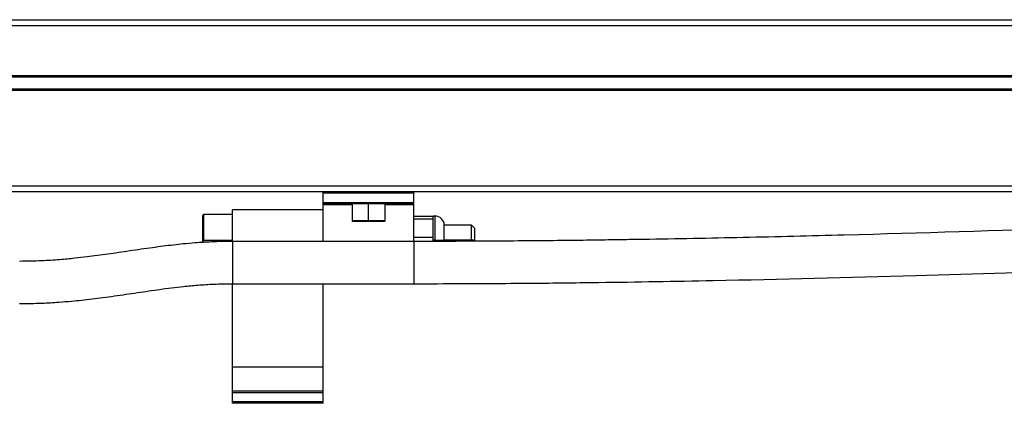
# Model space of a CAD drawing. Header units: millimetres. Extents: x -498 to 2211, y 417 to 918.
# Tile 8 of 24: x -214 to -51, y 638 to 702. Entities that reach past the tile are written whole.
import ezdxf

# ---------------------------------------------------------------- set-up
doc = ezdxf.new("R2010")
doc.units = ezdxf.units.MM

# ---------------------------------------------------------------- blocks, each defined once
blk = doc.blocks.new('Drawing View2')
at = {"color": 7, "linetype": 'Continuous', "lineweight": 25}
for p, q in [((-147.3, 36.7), (852.3, 36.7)), ((852.3, 35.7), (-147.3, 35.7)), ((847.5, 27.4), (-142.5, 27.4)), ((847.5, 27.2), (-142.5, 27.2)), ((847.5, 25.2), (-142.5, 25.2)), ((847.5, 25), (-142.5, 25)), ((-147.3, 9.2), (852.3, 9.2)), ((852.3, 8.2), (-147.3, 8.2)), ((-15, 8), (-15, 8.2)), ((0, 8), (0, 8.2)), ((-15, 6.4), (-15, 8)), ((0, 8), (-15, 8)), ((0, 6.4), (0, 8)), ((-15, 5.2), (-30, 5.2)), ((-30, 0), (-30, 5.2)), ((0, 6.4), (-15, 6.4)), ((-15, 6.2), (-15, 6.4)), ((0, 6.2), (-15, 6.2)), ((-15, 6.05), (-15, 6.2)), ((-15, 0), (-15, 6.05)), ((-10.25, 6.05), (-15, 6.05)), ((-10.25, 6.2), (-10.25, 3.4)), ((-7.5, 3.4), (-7.5, 6.2)), ((-4.75, 3.4), (-4.75, 6.2)), ((0, 6.05), (-4.75, 6.05)), ((0, 6.2), (0, 6.4)), ((0, 6.05), (0, 6.2)), ((0, 0), (0, 6.05)), ((-34.8, 4.45), (-35, 4.25)), ((-35, 4.25), (-35, 0.2)), ((-30, 4.45), (-34.8, 4.45)), ((-34.8, 4.45), (-34.8, 0.2)), ((-10.25, 3.4), (-10.15, 3.3)), ((-7.5, 3.4), (-10.25, 3.4)), ((-7.5, 3.3), (-10.15, 3.3)), ((-7.5, 3.3), (-7.5, 3.4)), ((-4.75, 3.4), (-7.5, 3.4)), ((-4.85, 3.3), (-7.5, 3.3)), ((-4.85, 3.3), (-4.75, 3.4)), ((0, 4.2), (3.2, 4.2)), ((3.2, 3.7), (0, 3.7)), ((3.5, 4.2), (3.2, 4.2)), ((3.2, 3.7), (3.2, 4.2)), ((3.2, 2.2), (3.2, 3.7)), ((3.5, 0.22), (3.5, 4.2)), ((3.2, 0.7), (3.2, 2.2)), ((9.5, 2.7), (5, 2.7)), ((5, 0.21), (5, 2.7)), ((10, 2.2), (9.5, 2.7)), ((9.5, 0.2), (9.5, 2.7)), ((10, 2.2), (10, 0.2)), ((-34.8, 0.2), (-35, 0.2)), ((-35, 0.2), (-35, -0.19)), ((-34.8, 0.2), (-30, 0.2)), ((-34.8, 0.2), (-34.8, -0.17)), ((0, 0), (-30, 0)), ((-30, 0), (-30, -7)), ((0, 0.7), (3.2, 0.7)), ((0, 0), (0, -7)), ((3.2, 0), (3.2, 0.7)), ((3.5, 0.2), (3.2, 0.2)), ((3.5, 0.2), (3.5, 0.22)), ((3.5, 0.2), (5, 0.2)), ((5, 0.21), (5, 0.2)), ((9.5, 0.2), (5, 0.2)), ((10, 0.2), (9.5, 0.2)), ((-30, -7), (0, -7)), ((-30, -20.8), (-30, -7)), ((-15, -20.8), (-15, -7)), ((-15, -20.8), (-30, -20.8)), ((-30, -24.8), (-30, -20.8)), ((-15, -24.8), (-15, -20.8)), ((-30, -25.05), (-30, -24.8)), ((-15, -24.8), (-30, -24.8)), ((-15, -25.05), (-30, -25.05)), ((-30, -26.55), (-30, -25.05)), ((-15, -25.05), (-15, -24.8)), ((-15, -26.55), (-15, -25.05)), ((-30, -26.8), (-30, -26.55)), ((-15, -26.55), (-30, -26.55)), ((-15, -26.8), (-30, -26.8)), ((-15, -26.8), (-15, -26.55))]:
    blk.add_line(p, q, dxfattribs=at)
blk.add_arc((3.5, 2.7), 1.5, 0, 90, dxfattribs=at)
for points, knots in [([(290, 6.89), (287.42, 6.89), (282.58, 6.88), (275.78, 6.85), (269.85, 6.8), (264.52, 6.74), (257.95, 6.66), (249.96, 6.54), (232.47, 6.21), (208.21, 5.59), (177.13, 4.59), (144.54, 3.43), (109.24, 2.17), (78.3, 1.2), (54.52, 0.62), (42.24, 0.39), (34.32, 0.27), (30.46, 0.21), (26.05, 0.15), (20.8, 0.1), (14.66, 0.05), (7.63, 0.01), (2.64, 0), (0, 0)], [0, 0, 0, 0, 0.026632, 0.05005, 0.070257, 0.087921, 0.105142, 0.138127, 0.170468, 0.28596, 0.389083, 0.492207, 0.623456, 0.754701, 0.812447, 0.869361, 0.881732, 0.894231, 0.909255, 0.927342, 0.948494, 0.972712, 1, 1, 1, 1]), ([(-30, 0), (-31.17, -0.02), (-33.27, -0.05), (-35.98, -0.23), (-38.06, -0.41), (-40.42, -0.67), (-43.39, -1.05), (-46.98, -1.58), (-50.56, -2.11), (-53.58, -2.52), (-56.23, -2.82), (-58.72, -3.05), (-61.77, -3.25), (-64.01, -3.28), (-65.23, -3.3)], [0, 0, 0, 0, 0.09356, 0.166935, 0.221604, 0.267049, 0.368573, 0.482358, 0.591503, 0.692675, 0.750818, 0.82081, 0.903173, 1, 1, 1, 1]), ([(0, -7), (2.58, -7), (7.42, -6.99), (14.23, -6.95), (20.16, -6.91), (25.5, -6.85), (35.2, -6.73), (54.36, -6.41), (81.81, -5.7), (112.89, -4.7), (145.48, -3.54), (180.78, -2.28), (211.72, -1.31), (235.5, -0.73), (247.79, -0.5), (255.7, -0.38), (259.56, -0.32), (263.97, -0.26), (269.21, -0.21), (275.35, -0.16), (282.38, -0.12), (287.36, -0.11), (290, -0.11)], [0, 0, 0, 0, 0.026641, 0.050071, 0.070295, 0.087967, 0.105191, 0.170526, 0.286022, 0.389147, 0.492275, 0.623527, 0.754777, 0.812525, 0.869448, 0.881822, 0.89431, 0.909309, 0.927377, 0.948514, 0.972721, 1, 1, 1, 1]), ([(-65.23, -10.3), (-64, -10.28), (-61.81, -10.25), (-58.95, -10.08), (-56.77, -9.9), (-54.33, -9.66), (-51.32, -9.29), (-47.64, -8.76), (-43.91, -8.2), (-40.75, -7.76), (-38.04, -7.44), (-35.7, -7.22), (-32.99, -7.04), (-31.03, -7.01), (-30, -7)], [0, 0, 0, 0, 0.097793, 0.174617, 0.23256, 0.279098, 0.381006, 0.49454, 0.608662, 0.719686, 0.778085, 0.84398, 0.917501, 1, 1, 1, 1])]:
    blk.add_open_spline(points, degree=3, knots=knots, dxfattribs=at)

msp = doc.modelspace()

# ---------------------------------------------------------------- block references
at = {"color": 7, "linetype": 'Continuous', "lineweight": 25}
msp.add_blockref('Drawing View2', (-148.83, 665.19), dxfattribs=at)

doc.saveas('drawing.dxf')
